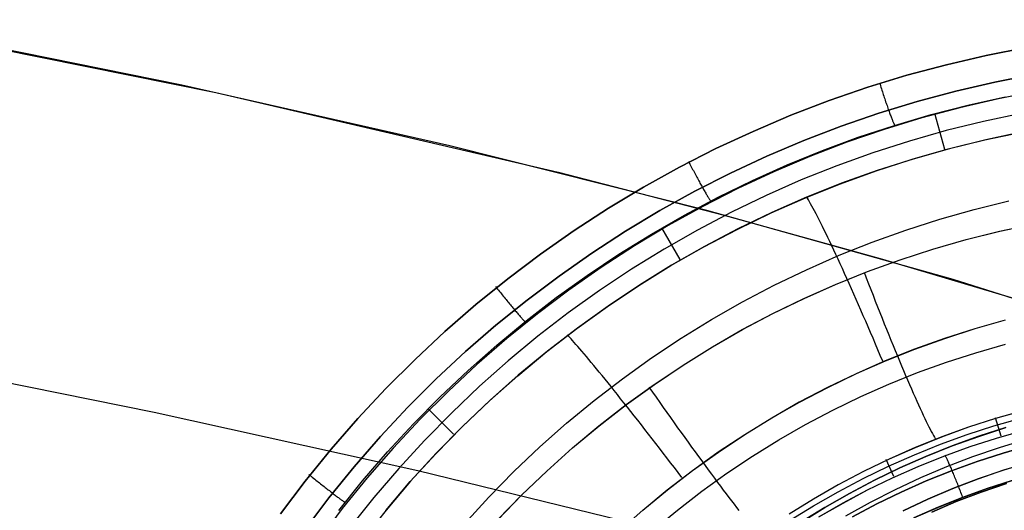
# Model space of a CAD drawing. Header units: millimetres. Extents: x -273 to 273, y -240 to 302.
# Tile 233 of 256: x 122 to 144, y 168 to 179. Entities that reach past the tile are written whole.
import ezdxf

# ---------------------------------------------------------------- set-up
doc = ezdxf.new("R2010")
doc.units = ezdxf.units.MM
doc.header["$MEASUREMENT"] = 0
doc.layers.add('IGES level 1', color=7, linetype='Continuous', true_color=0x3e413d)
doc.layers.add('IGES level 2', color=7, linetype='Continuous', true_color=0x008000)

msp = doc.modelspace()

# ---------------------------------------------------------------- linework, layer by layer
at = {"layer": 'IGES level 1'}
for p, q in [((143.227, 177.873, 409.861), (144.122, 178.047, 409.916)), ((144.122, 178.047, 409.916), (143.227, 177.873, 409.861)), ((141.457, 177.431, 409.757), (142.338, 177.667, 409.808)), ((142.338, 177.667, 409.808), (141.457, 177.431, 409.757)), ((142.338, 177.667, 409.808), (143.227, 177.873, 409.861)), ((143.227, 177.873, 409.861), (142.338, 177.667, 409.808)), ((143.416, 177.281, 409.677), (144.291, 177.452, 409.731)), ((144.291, 177.452, 409.731), (143.416, 177.281, 409.677)), ((140.585, 177.164, 409.706), (141.457, 177.431, 409.757)), ((141.457, 177.431, 409.757), (140.585, 177.164, 409.706)), ((140.849, 177.265, 409.724), (140.86, 177.231, 409.725)), ((140.86, 177.231, 409.725), (140.87, 177.198, 409.724)), ((142.548, 177.081, 409.624), (143.416, 177.281, 409.677)), ((143.416, 177.281, 409.677), (142.548, 177.081, 409.624)), ((139.723, 176.867, 409.657), (140.585, 177.164, 409.706)), ((140.585, 177.164, 409.706), (139.723, 176.867, 409.657)), ((140.87, 177.198, 409.724), (140.881, 177.165, 409.723)), ((140.881, 177.165, 409.723), (140.891, 177.132, 409.72)), ((140.891, 177.132, 409.72), (140.902, 177.099, 409.716)), ((140.902, 177.099, 409.716), (140.912, 177.066, 409.71)), ((140.912, 177.066, 409.71), (140.923, 177.033, 409.704)), ((140.923, 177.033, 409.704), (140.933, 177.001, 409.696)), ((140.933, 177.001, 409.696), (140.944, 176.969, 409.687)), ((141.687, 176.85, 409.572), (142.548, 177.081, 409.624)), ((142.548, 177.081, 409.624), (141.687, 176.85, 409.572)), ((144.357, 177.075, 409.178), (143.495, 176.908, 409.124)), ((138.871, 176.54, 409.61), (139.723, 176.867, 409.657)), ((139.723, 176.867, 409.657), (138.871, 176.54, 409.61)), ((140.834, 176.589, 409.522), (141.687, 176.85, 409.572)), ((141.687, 176.85, 409.572), (140.834, 176.589, 409.522)), ((140.944, 176.969, 409.687), (140.954, 176.937, 409.677)), ((140.954, 176.937, 409.677), (140.964, 176.906, 409.666)), ((140.964, 176.906, 409.666), (140.975, 176.875, 409.654)), ((140.975, 176.875, 409.654), (140.985, 176.844, 409.64)), ((140.985, 176.844, 409.64), (140.995, 176.814, 409.625)), ((140.995, 176.814, 409.625), (141.005, 176.785, 409.61)), ((141.005, 176.785, 409.61), (141.015, 176.756, 409.593)), ((143.495, 176.908, 409.124), (142.639, 176.71, 409.071)), ((142.816, 176.766, 409.083), (143.645, 176.949, 409.133)), ((139.991, 176.299, 409.473), (140.834, 176.589, 409.522)), ((140.834, 176.589, 409.522), (139.991, 176.299, 409.473)), ((141.015, 176.756, 409.593), (141.025, 176.728, 409.575)), ((141.025, 176.728, 409.575), (141.035, 176.7, 409.556)), ((141.035, 176.7, 409.556), (141.044, 176.673, 409.536)), ((141.044, 176.673, 409.536), (141.053, 176.647, 409.516)), ((141.053, 176.647, 409.516), (141.062, 176.622, 409.495)), ((141.062, 176.622, 409.495), (141.071, 176.597, 409.472)), ((141.071, 176.597, 409.472), (141.08, 176.574, 409.449)), ((141.08, 176.574, 409.449), (141.088, 176.551, 409.425)), ((142.639, 176.71, 409.071), (141.79, 176.482, 409.019)), ((141.995, 176.555, 409.033), (142.816, 176.766, 409.083)), ((142.3, 175.778, 405.939), (142.083, 176.579, 409.038)), ((144.001, 176.582, 407.573), (143.165, 176.406, 407.525)), ((138.031, 176.183, 409.564), (138.871, 176.54, 409.61)), ((138.871, 176.54, 409.61), (138.031, 176.183, 409.564)), ((141.79, 176.482, 409.019), (140.95, 176.226, 408.969)), ((141.088, 176.551, 409.425), (141.097, 176.529, 409.4)), ((141.097, 176.529, 409.4), (141.105, 176.508, 409.375)), ((141.105, 176.508, 409.375), (141.112, 176.487, 409.348)), ((141.112, 176.487, 409.348), (141.12, 176.468, 409.321)), ((141.12, 176.468, 409.321), (141.127, 176.449, 409.294)), ((141.127, 176.449, 409.294), (141.134, 176.432, 409.265)), ((141.134, 176.432, 409.265), (141.141, 176.415, 409.236)), ((141.141, 176.415, 409.236), (141.148, 176.399, 409.206)), ((141.148, 176.399, 409.206), (141.154, 176.385, 409.176)), ((141.154, 176.385, 409.176), (141.16, 176.371, 409.146)), ((141.16, 176.371, 409.146), (141.166, 176.358, 409.114)), ((141.166, 176.358, 409.114), (141.171, 176.347, 409.083)), ((141.171, 176.347, 409.083), (141.176, 176.336, 409.051)), ((141.18, 176.316, 408.985), (141.995, 176.555, 409.033)), ((143.165, 176.406, 407.525), (142.335, 176.201, 407.479)), ((137.204, 175.798, 409.52), (138.031, 176.183, 409.564)), ((138.031, 176.183, 409.564), (137.204, 175.798, 409.52)), ((139.159, 175.98, 409.425), (139.991, 176.299, 409.473)), ((139.991, 176.299, 409.473), (139.159, 175.98, 409.425)), ((140.95, 176.226, 408.969), (140.12, 175.939, 408.92)), ((140.375, 176.05, 408.938), (141.18, 176.316, 408.985)), ((141.176, 176.336, 409.051), (141.181, 176.326, 409.018)), ((141.181, 176.326, 409.018), (141.186, 176.318, 408.985)), ((142.335, 176.201, 407.479), (141.513, 175.968, 407.433)), ((143.196, 175.992, 405.982), (144.019, 176.166, 406.023)), ((144.043, 176.17, 406.025), (143.22, 175.997, 405.983)), ((138.338, 175.631, 409.38), (139.159, 175.98, 409.425)), ((139.159, 175.98, 409.425), (138.338, 175.631, 409.38)), ((140.12, 175.939, 408.92), (139.299, 175.625, 408.873)), ((139.578, 175.757, 408.893), (140.375, 176.05, 408.938)), ((141.513, 175.968, 407.433), (140.7, 175.706, 407.389)), ((142.38, 175.791, 405.941), (143.196, 175.992, 405.982)), ((143.22, 175.997, 405.983), (142.404, 175.796, 405.942)), ((136.391, 175.383, 409.477), (137.204, 175.798, 409.52)), ((137.204, 175.798, 409.52), (136.391, 175.383, 409.477)), ((138.792, 175.437, 408.849), (139.578, 175.757, 408.893)), ((140.7, 175.706, 407.389), (139.896, 175.417, 407.346)), ((141.572, 175.561, 405.901), (142.38, 175.791, 405.941)), ((142.404, 175.796, 405.942), (141.594, 175.567, 405.902)), ((136.593, 175.515, 409.497), (136.608, 175.486, 409.498)), ((136.608, 175.486, 409.498), (136.623, 175.456, 409.498)), ((137.529, 175.255, 409.335), (138.338, 175.631, 409.38)), ((138.338, 175.631, 409.38), (137.529, 175.255, 409.335)), ((139.299, 175.625, 408.873), (138.491, 175.281, 408.827)), ((140.772, 175.304, 405.862), (141.572, 175.561, 405.901)), ((141.594, 175.567, 405.902), (140.794, 175.31, 405.864)), ((135.593, 174.941, 409.436), (136.391, 175.383, 409.477)), ((136.391, 175.383, 409.477), (135.593, 174.941, 409.436)), ((136.623, 175.456, 409.498), (136.639, 175.426, 409.497)), ((136.639, 175.426, 409.497), (136.654, 175.396, 409.494)), ((136.654, 175.396, 409.494), (136.67, 175.367, 409.491)), ((136.67, 175.367, 409.491), (136.685, 175.337, 409.486)), ((136.685, 175.337, 409.486), (136.701, 175.308, 409.481)), ((136.701, 175.308, 409.481), (136.716, 175.279, 409.474)), ((136.716, 175.279, 409.474), (136.731, 175.25, 409.466)), ((136.731, 175.25, 409.466), (136.747, 175.222, 409.457)), ((136.734, 174.85, 409.293), (137.529, 175.255, 409.335)), ((137.529, 175.255, 409.335), (136.734, 174.85, 409.293)), ((138.491, 175.281, 408.827), (137.694, 174.91, 408.782)), ((138.017, 175.09, 408.807), (138.792, 175.437, 408.849)), ((139.896, 175.417, 407.346), (139.102, 175.1, 407.304)), ((139.981, 175.018, 405.825), (140.772, 175.304, 405.862)), ((140.794, 175.31, 405.864), (140.002, 175.026, 405.826)), ((136.747, 175.222, 409.457), (136.762, 175.194, 409.447)), ((136.762, 175.194, 409.447), (136.777, 175.166, 409.435)), ((136.777, 175.166, 409.435), (136.792, 175.138, 409.423)), ((136.792, 175.138, 409.423), (136.806, 175.111, 409.41)), ((136.806, 175.111, 409.41), (136.821, 175.084, 409.396)), ((136.821, 175.084, 409.396), (136.835, 175.058, 409.38)), ((136.835, 175.058, 409.38), (136.849, 175.033, 409.364)), ((136.849, 175.033, 409.364), (136.863, 175.007, 409.347)), ((137.254, 174.717, 408.767), (138.017, 175.09, 408.807)), ((139.102, 175.1, 407.304), (138.32, 174.755, 407.264)), ((140.002, 175.026, 405.826), (139.221, 174.714, 405.789)), ((134.81, 174.471, 409.397), (135.593, 174.941, 409.436)), ((135.593, 174.941, 409.436), (134.81, 174.471, 409.397)), ((135.954, 174.418, 409.252), (136.734, 174.85, 409.293)), ((136.734, 174.85, 409.293), (135.954, 174.418, 409.252)), ((136.863, 175.007, 409.347), (136.877, 174.983, 409.329)), ((136.877, 174.983, 409.329), (136.89, 174.959, 409.309)), ((136.89, 174.959, 409.309), (136.904, 174.935, 409.289)), ((136.904, 174.935, 409.289), (136.917, 174.912, 409.268)), ((137.694, 174.91, 408.782), (136.911, 174.511, 408.74)), ((136.917, 174.912, 409.268), (136.93, 174.889, 409.245)), ((136.93, 174.889, 409.245), (136.942, 174.867, 409.222)), ((136.942, 174.867, 409.222), (136.954, 174.846, 409.198)), ((136.954, 174.846, 409.198), (136.966, 174.826, 409.173)), ((136.966, 174.826, 409.173), (136.977, 174.806, 409.148)), ((136.977, 174.806, 409.148), (136.988, 174.787, 409.121)), ((139.201, 174.706, 405.788), (139.981, 175.018, 405.825)), ((136.503, 174.319, 408.728), (137.254, 174.717, 408.767)), ((136.988, 174.787, 409.121), (136.999, 174.769, 409.094)), ((136.999, 174.769, 409.094), (137.009, 174.752, 409.067)), ((137.009, 174.752, 409.067), (137.019, 174.736, 409.038)), ((137.019, 174.736, 409.038), (137.029, 174.721, 409.009)), ((137.029, 174.721, 409.009), (137.037, 174.706, 408.979)), ((137.037, 174.706, 408.979), (137.046, 174.693, 408.949)), ((137.046, 174.693, 408.949), (137.054, 174.68, 408.918)), ((137.054, 174.68, 408.918), (137.062, 174.669, 408.887)), ((137.062, 174.669, 408.887), (137.069, 174.658, 408.856)), ((137.069, 174.658, 408.856), (137.075, 174.648, 408.823)), ((137.075, 174.648, 408.823), (137.081, 174.639, 408.791)), ((137.081, 174.639, 408.791), (137.087, 174.632, 408.758)), ((138.32, 174.755, 407.264), (137.55, 174.384, 407.225)), ((138.432, 174.367, 405.753), (139.201, 174.706, 405.788)), ((139.221, 174.714, 405.789), (138.451, 174.375, 405.754)), ((139.241, 174.694, 405.662), (139.22, 174.727, 405.795)), ((139.264, 174.657, 405.53), (139.241, 174.694, 405.662)), ((139.288, 174.616, 405.4), (139.264, 174.657, 405.53)), ((139.314, 174.571, 405.272), (139.288, 174.616, 405.4)), ((142.953, 174.445, 403.801), (143.725, 174.635, 403.846)), ((134.045, 173.974, 409.36), (134.81, 174.471, 409.397)), ((134.81, 174.471, 409.397), (134.045, 173.974, 409.36)), ((135.189, 173.959, 409.212), (135.954, 174.418, 409.252)), ((135.954, 174.418, 409.252), (135.189, 173.959, 409.212)), ((136.911, 174.511, 408.74), (136.142, 174.085, 408.699)), ((137.55, 174.384, 407.225), (136.793, 173.986, 407.187)), ((137.675, 174.001, 405.719), (138.432, 174.367, 405.753)), ((138.451, 174.375, 405.754), (137.693, 174.01, 405.72)), ((139.341, 174.521, 405.145), (139.314, 174.571, 405.272)), ((139.371, 174.468, 405.021), (139.341, 174.521, 405.145)), ((139.401, 174.41, 404.898), (139.371, 174.468, 405.021)), ((139.434, 174.349, 404.778), (139.401, 174.41, 404.898)), ((142.189, 174.229, 403.756), (142.953, 174.445, 403.801)), ((135.767, 173.896, 408.691), (136.503, 174.319, 408.728)), ((139.467, 174.284, 404.661), (139.434, 174.349, 404.778)), ((139.503, 174.215, 404.546), (139.467, 174.284, 404.661)), ((139.539, 174.142, 404.434), (139.503, 174.215, 404.546)), ((141.432, 173.986, 403.712), (142.189, 174.229, 403.756)), ((133.297, 173.45, 409.324), (134.045, 173.974, 409.36)), ((134.045, 173.974, 409.36), (133.297, 173.45, 409.324)), ((134.441, 173.473, 409.175), (135.189, 173.959, 409.212)), ((135.189, 173.959, 409.212), (134.441, 173.473, 409.175)), ((136.142, 174.085, 408.699), (135.389, 173.633, 408.659)), ((136.41, 173.333, 405.673), (136.002, 174.035, 408.702)), ((136.793, 173.986, 407.187), (136.05, 173.563, 407.151)), ((136.931, 173.61, 405.686), (137.675, 174.001, 405.719)), ((137.693, 174.01, 405.72), (136.948, 173.619, 405.687)), ((139.577, 174.066, 404.324), (139.539, 174.142, 404.434)), ((139.616, 173.986, 404.218), (139.577, 174.066, 404.324)), ((139.657, 173.903, 404.115), (139.616, 173.986, 404.218)), ((140.684, 173.718, 403.67), (141.432, 173.986, 403.712)), ((142.776, 173.774, 415.819), (143.523, 173.96, 415.864)), ((142.779, 173.774, 415.82), (143.525, 173.96, 415.864)), ((143.523, 173.96, 415.864), (144.275, 174.12, 415.909)), ((143.525, 173.96, 415.864), (144.277, 174.12, 415.91)), ((135.045, 173.448, 408.655), (135.767, 173.896, 408.691)), ((139.699, 173.816, 404.015), (139.657, 173.903, 404.115)), ((139.742, 173.727, 403.919), (139.699, 173.816, 404.015)), ((139.786, 173.634, 403.825), (139.742, 173.727, 403.919)), ((139.946, 173.423, 403.629), (140.684, 173.718, 403.67)), ((142.037, 173.563, 415.776), (142.776, 173.774, 415.819)), ((142.039, 173.563, 415.776), (142.779, 173.774, 415.82)), ((135.389, 173.633, 408.659), (134.651, 173.154, 408.622)), ((136.05, 173.563, 407.151), (135.323, 173.114, 407.117)), ((136.201, 173.193, 405.654), (136.931, 173.61, 405.686)), ((136.948, 173.619, 405.687), (136.217, 173.202, 405.655)), ((139.831, 173.538, 403.736), (139.786, 173.634, 403.825)), ((139.877, 173.439, 403.65), (139.831, 173.538, 403.736)), ((141.305, 173.326, 415.734), (142.037, 173.563, 415.776)), ((141.307, 173.326, 415.734), (142.039, 173.563, 415.776)), ((132.568, 172.901, 409.29), (133.297, 173.45, 409.324)), ((133.297, 173.45, 409.324), (132.568, 172.901, 409.29)), ((133.71, 172.962, 409.139), (134.441, 173.473, 409.175)), ((134.441, 173.473, 409.175), (133.71, 172.962, 409.139)), ((134.339, 172.977, 408.621), (135.045, 173.448, 408.655)), ((139.218, 173.103, 403.589), (139.946, 173.423, 403.629)), ((139.924, 173.338, 403.568), (139.877, 173.439, 403.65)), ((139.972, 173.234, 403.49), (139.924, 173.338, 403.568)), ((140.582, 173.063, 415.693), (141.305, 173.326, 415.734)), ((140.584, 173.063, 415.693), (141.307, 173.326, 415.734)), ((134.651, 173.154, 408.622), (133.931, 172.65, 408.586)), ((135.323, 173.114, 407.117), (134.611, 172.64, 407.084)), ((135.486, 172.751, 405.624), (136.201, 173.193, 405.654)), ((136.217, 173.202, 405.655), (135.501, 172.76, 405.625)), ((138.502, 172.759, 403.551), (139.218, 173.103, 403.589)), ((139.868, 172.776, 415.653), (140.582, 173.063, 415.693)), ((139.871, 172.776, 415.653), (140.584, 173.063, 415.693)), ((140.021, 173.127, 403.416), (139.972, 173.234, 403.49)), ((140.07, 173.018, 403.347), (140.021, 173.127, 403.416)), ((131.858, 172.327, 409.259), (132.568, 172.901, 409.29)), ((132.568, 172.901, 409.29), (131.858, 172.327, 409.259)), ((132.997, 172.425, 409.105), (133.71, 172.962, 409.139)), ((133.71, 172.962, 409.139), (132.997, 172.425, 409.105)), ((133.648, 172.481, 408.589), (134.339, 172.977, 408.621)), ((140.12, 172.907, 403.281), (140.07, 173.018, 403.347)), ((140.171, 172.794, 403.219), (140.12, 172.907, 403.281)), ((140.504, 173.049, 415.692), (140.554, 172.919, 415.695)), ((140.554, 172.919, 415.695), (140.604, 172.79, 415.694)), ((132.297, 172.725, 409.297), (132.318, 172.698, 409.299)), ((132.318, 172.698, 409.299), (132.339, 172.672, 409.299)), ((132.339, 172.672, 409.299), (132.36, 172.645, 409.298)), ((132.36, 172.645, 409.298), (132.382, 172.619, 409.295)), ((132.382, 172.619, 409.295), (132.403, 172.593, 409.292)), ((133.931, 172.65, 408.586), (133.228, 172.121, 408.553)), ((134.611, 172.64, 407.084), (133.916, 172.142, 407.053)), ((134.786, 172.284, 405.595), (135.486, 172.751, 405.624)), ((135.501, 172.76, 405.625), (134.801, 172.294, 405.596)), ((137.798, 172.389, 403.514), (138.502, 172.759, 403.551)), ((139.164, 172.464, 415.614), (139.868, 172.776, 415.653)), ((139.167, 172.464, 415.614), (139.871, 172.776, 415.653)), ((140.223, 172.678, 403.162), (140.171, 172.794, 403.219)), ((140.275, 172.561, 403.11), (140.223, 172.678, 403.162)), ((140.604, 172.79, 415.694), (140.654, 172.661, 415.687)), ((140.654, 172.661, 415.687), (140.704, 172.533, 415.676)), ((132.303, 171.864, 409.074), (132.997, 172.425, 409.105)), ((132.997, 172.425, 409.105), (132.303, 171.864, 409.074)), ((132.403, 172.593, 409.292), (132.424, 172.567, 409.287)), ((132.424, 172.567, 409.287), (132.445, 172.541, 409.282)), ((132.445, 172.541, 409.282), (132.466, 172.515, 409.275)), ((132.466, 172.515, 409.275), (132.487, 172.489, 409.267)), ((132.487, 172.489, 409.267), (132.507, 172.464, 409.258)), ((132.507, 172.464, 409.258), (132.528, 172.439, 409.248)), ((132.528, 172.439, 409.248), (132.548, 172.414, 409.237)), ((132.548, 172.414, 409.237), (132.568, 172.39, 409.225)), ((132.975, 171.963, 408.559), (133.648, 172.481, 408.589)), ((138.472, 172.128, 415.577), (139.164, 172.464, 415.614)), ((138.475, 172.128, 415.577), (139.167, 172.464, 415.614)), ((140.328, 172.442, 403.061), (140.275, 172.561, 403.11)), ((140.38, 172.322, 403.018), (140.328, 172.442, 403.061)), ((140.704, 172.533, 415.676), (140.754, 172.405, 415.66)), ((140.754, 172.405, 415.66), (140.804, 172.277, 415.64)), ((131.169, 171.728, 409.229), (131.858, 172.327, 409.259)), ((131.858, 172.327, 409.259), (131.169, 171.728, 409.229)), ((132.568, 172.39, 409.225), (132.588, 172.366, 409.211)), ((132.588, 172.366, 409.211), (132.607, 172.342, 409.197)), ((132.607, 172.342, 409.197), (132.626, 172.319, 409.181)), ((132.626, 172.319, 409.181), (132.645, 172.296, 409.165)), ((132.645, 172.296, 409.165), (132.664, 172.274, 409.148)), ((132.664, 172.274, 409.148), (132.682, 172.252, 409.129)), ((132.682, 172.252, 409.129), (132.7, 172.23, 409.11)), ((132.7, 172.23, 409.11), (132.718, 172.209, 409.089)), ((132.718, 172.209, 409.089), (132.735, 172.189, 409.068)), ((132.735, 172.189, 409.068), (132.752, 172.169, 409.046)), ((134.103, 171.794, 405.568), (134.786, 172.284, 405.595)), ((134.801, 172.294, 405.596), (134.117, 171.803, 405.569)), ((137.107, 171.996, 403.479), (137.798, 172.389, 403.514)), ((140.434, 172.2, 402.979), (140.38, 172.322, 403.018)), ((140.487, 172.077, 402.944), (140.434, 172.2, 402.979)), ((140.804, 172.277, 415.64), (140.854, 172.151, 415.615)), ((132.32, 171.422, 408.531), (132.975, 171.963, 408.559)), ((133.228, 172.121, 408.553), (132.544, 171.569, 408.521)), ((132.752, 172.169, 409.046), (132.768, 172.15, 409.022)), ((132.768, 172.15, 409.022), (132.784, 172.132, 408.998)), ((132.784, 172.132, 408.998), (132.799, 172.114, 408.974)), ((132.799, 172.114, 408.974), (132.814, 172.097, 408.948)), ((132.814, 172.097, 408.948), (132.828, 172.08, 408.922)), ((132.828, 172.08, 408.922), (132.842, 172.064, 408.895)), ((132.842, 172.064, 408.895), (132.855, 172.049, 408.867)), ((132.855, 172.049, 408.867), (132.867, 172.035, 408.838)), ((132.867, 172.035, 408.838), (132.879, 172.022, 408.809)), ((132.879, 172.022, 408.809), (132.891, 172.009, 408.78)), ((132.891, 172.009, 408.78), (132.901, 171.997, 408.749)), ((132.901, 171.997, 408.749), (132.912, 171.986, 408.719)), ((132.912, 171.986, 408.719), (132.921, 171.976, 408.687)), ((132.921, 171.976, 408.687), (132.93, 171.967, 408.656)), ((132.93, 171.967, 408.656), (132.938, 171.959, 408.623)), ((132.938, 171.959, 408.623), (132.945, 171.951, 408.591)), ((133.916, 172.142, 407.053), (133.238, 171.62, 407.023)), ((136.431, 171.579, 403.445), (137.107, 171.996, 403.479)), ((137.792, 171.768, 415.541), (138.472, 172.128, 415.577)), ((137.795, 171.768, 415.541), (138.475, 172.128, 415.577)), ((140.541, 171.953, 402.914), (140.487, 172.077, 402.944)), ((140.595, 171.828, 402.889), (140.541, 171.953, 402.914)), ((140.854, 172.151, 415.615), (140.904, 172.025, 415.585)), ((140.904, 172.025, 415.585), (140.953, 171.9, 415.55)), ((143.648, 171.98, 402.991), (142.968, 171.787, 402.951)), ((142.976, 171.79, 402.951), (143.657, 171.983, 402.991)), ((131.628, 171.279, 409.044), (132.303, 171.864, 409.074)), ((132.303, 171.864, 409.074), (131.628, 171.279, 409.044)), ((132.945, 171.951, 408.591), (132.952, 171.944, 408.558)), ((133.437, 171.28, 405.542), (134.103, 171.794, 405.568)), ((134.117, 171.803, 405.569), (133.45, 171.29, 405.542)), ((137.125, 171.385, 415.507), (137.792, 171.768, 415.541)), ((137.127, 171.385, 415.507), (137.795, 171.768, 415.541)), ((140.649, 171.702, 402.869), (140.595, 171.828, 402.889)), ((140.953, 171.9, 415.55), (141.003, 171.777, 415.511)), ((141.003, 171.777, 415.511), (141.052, 171.656, 415.467)), ((142.968, 171.787, 402.951), (142.295, 171.571, 402.912)), ((142.303, 171.574, 402.912), (142.976, 171.79, 402.951)), ((130.501, 171.106, 409.201), (131.169, 171.728, 409.229)), ((131.169, 171.728, 409.229), (130.501, 171.106, 409.201)), ((132.544, 171.569, 408.521), (131.88, 170.992, 408.491)), ((133.238, 171.62, 407.023), (132.579, 171.075, 406.995)), ((133.915, 171.627, 405.442), (133.889, 171.654, 405.573)), ((133.944, 171.597, 405.313), (133.915, 171.627, 405.442)), ((133.976, 171.563, 405.185), (133.944, 171.597, 405.313)), ((134.01, 171.525, 405.058), (133.976, 171.563, 405.185)), ((134.047, 171.484, 404.934), (134.01, 171.525, 405.058)), ((135.768, 171.138, 403.413), (136.431, 171.579, 403.445)), ((140.703, 171.575, 402.853), (140.649, 171.702, 402.869)), ((140.757, 171.448, 402.842), (140.703, 171.575, 402.853)), ((141.052, 171.656, 415.467), (141.101, 171.535, 415.419)), ((141.101, 171.535, 415.419), (141.149, 171.417, 415.366)), ((142.295, 171.571, 402.912), (141.63, 171.332, 402.874)), ((141.637, 171.335, 402.875), (142.303, 171.574, 402.912)), ((131.683, 170.859, 408.504), (132.32, 171.422, 408.531)), ((134.087, 171.44, 404.811), (134.047, 171.484, 404.934)), ((134.128, 171.392, 404.691), (134.087, 171.44, 404.811)), ((134.173, 171.341, 404.573), (134.128, 171.392, 404.691)), ((134.219, 171.287, 404.457), (134.173, 171.341, 404.573)), ((136.471, 170.978, 415.474), (137.125, 171.385, 415.507)), ((136.474, 170.978, 415.474), (137.127, 171.385, 415.507)), ((140.811, 171.32, 402.836), (140.757, 171.448, 402.842)), ((140.865, 171.193, 402.835), (140.811, 171.32, 402.836)), ((141.63, 171.332, 402.874), (140.973, 171.07, 402.838)), ((140.98, 171.074, 402.838), (141.637, 171.335, 402.875)), ((141.149, 171.417, 415.366), (141.197, 171.3, 415.309)), ((141.197, 171.3, 415.309), (141.245, 171.186, 415.247)), ((142.996, 171.254, 415.042), (143.656, 171.443, 415.085)), ((129.854, 170.46, 409.175), (130.501, 171.106, 409.201)), ((130.501, 171.106, 409.201), (129.854, 170.46, 409.175)), ((130.975, 170.671, 409.016), (131.628, 171.279, 409.044)), ((131.628, 171.279, 409.044), (130.975, 170.671, 409.016)), ((132.579, 171.075, 406.995), (131.939, 170.508, 406.969)), ((132.79, 170.743, 405.517), (133.437, 171.28, 405.542)), ((133.45, 171.29, 405.542), (132.802, 170.753, 405.518)), ((134.268, 171.23, 404.343), (134.219, 171.287, 404.457)), ((134.319, 171.169, 404.232), (134.268, 171.23, 404.343)), ((134.372, 171.106, 404.124), (134.319, 171.169, 404.232)), ((134.427, 171.039, 404.019), (134.372, 171.106, 404.124)), ((135.122, 170.675, 403.382), (135.768, 171.138, 403.413)), ((140.919, 171.065, 402.838), (140.865, 171.193, 402.835)), ((141.245, 171.186, 415.247), (141.292, 171.073, 415.182)), ((142.342, 171.043, 414.999), (142.996, 171.254, 415.042)), ((131.065, 170.274, 408.479), (131.683, 170.859, 408.504)), ((131.88, 170.992, 408.491), (131.237, 170.393, 408.463)), ((134.485, 170.97, 403.917), (134.427, 171.039, 404.019)), ((134.544, 170.898, 403.818), (134.485, 170.97, 403.917)), ((134.606, 170.823, 403.722), (134.544, 170.898, 403.818)), ((135.832, 170.55, 415.442), (136.471, 170.978, 415.474)), ((135.835, 170.549, 415.443), (136.474, 170.978, 415.474)), ((140.973, 171.07, 402.838), (140.325, 170.786, 402.802)), ((140.332, 170.789, 402.803), (140.98, 171.074, 402.838)), ((141.292, 171.073, 415.182), (141.338, 170.963, 415.112)), ((141.338, 170.963, 415.112), (141.383, 170.855, 415.038)), ((141.695, 170.81, 414.958), (142.342, 171.043, 414.999)), ((130.343, 170.041, 408.99), (130.975, 170.671, 409.016)), ((130.975, 170.671, 409.016), (130.343, 170.041, 408.99)), ((132.161, 170.185, 405.494), (132.79, 170.743, 405.517)), ((132.802, 170.753, 405.518), (132.172, 170.195, 405.495)), ((134.492, 170.19, 403.353), (135.122, 170.675, 403.382)), ((134.669, 170.746, 403.63), (134.606, 170.823, 403.722)), ((134.734, 170.666, 403.541), (134.669, 170.746, 403.63)), ((134.8, 170.583, 403.455), (134.734, 170.666, 403.541)), ((140.325, 170.786, 402.802), (139.688, 170.479, 402.768)), ((139.694, 170.482, 402.768), (140.332, 170.789, 402.803)), ((141.057, 170.554, 414.918), (141.695, 170.81, 414.958)), ((141.383, 170.855, 415.038), (141.428, 170.75, 414.96)), ((141.428, 170.75, 414.96), (141.472, 170.647, 414.878)), ((141.472, 170.647, 414.878), (141.515, 170.547, 414.792)), ((129.231, 169.793, 409.152), (129.854, 170.46, 409.175)), ((129.854, 170.46, 409.175), (129.231, 169.793, 409.152)), ((131.939, 170.508, 406.969), (131.319, 169.919, 406.944)), ((134.869, 170.499, 403.374), (134.8, 170.583, 403.455)), ((134.938, 170.412, 403.295), (134.869, 170.499, 403.374)), ((135.208, 170.099, 415.413), (135.832, 170.55, 415.442)), ((135.21, 170.099, 415.413), (135.835, 170.549, 415.443)), ((135.711, 170.489, 415.448), (135.791, 170.375, 415.453)), ((139.688, 170.479, 402.768), (139.062, 170.15, 402.735)), ((139.068, 170.154, 402.735), (139.694, 170.482, 402.768)), ((140.429, 170.276, 414.88), (141.057, 170.554, 414.918)), ((141.515, 170.547, 414.792), (141.557, 170.45, 414.703)), ((141.557, 170.45, 414.703), (141.598, 170.356, 414.61)), ((130.467, 169.669, 408.456), (131.065, 170.274, 408.479)), ((131.237, 170.393, 408.463), (130.614, 169.772, 408.437)), ((135.01, 170.323, 403.221), (134.938, 170.412, 403.295)), ((135.082, 170.231, 403.151), (135.01, 170.323, 403.221)), ((135.156, 170.138, 403.085), (135.082, 170.231, 403.151)), ((135.791, 170.375, 415.453), (135.871, 170.261, 415.453)), ((135.871, 170.261, 415.453), (135.952, 170.147, 415.448)), ((139.81, 169.977, 414.842), (140.429, 170.276, 414.88)), ((141.598, 170.356, 414.61), (141.639, 170.266, 414.514)), ((141.639, 170.266, 414.514), (141.678, 170.178, 414.414)), ((129.734, 169.389, 408.966), (130.343, 170.041, 408.99)), ((130.343, 170.041, 408.99), (129.734, 169.389, 408.966)), ((131.361, 169.441, 405.484), (130.793, 170.005, 408.468)), ((131.552, 169.605, 405.473), (132.161, 170.185, 405.494)), ((132.172, 170.195, 405.495), (131.562, 169.614, 405.473)), ((133.878, 169.684, 403.325), (134.492, 170.19, 403.353)), ((134.599, 169.627, 415.384), (135.208, 170.099, 415.413)), ((134.602, 169.627, 415.384), (135.21, 170.099, 415.413)), ((135.232, 170.043, 403.022), (135.156, 170.138, 403.085)), ((135.308, 169.947, 402.964), (135.232, 170.043, 403.022)), ((135.952, 170.147, 415.448), (136.032, 170.033, 415.438)), ((136.032, 170.033, 415.438), (136.112, 169.92, 415.423)), ((139.062, 170.15, 402.735), (138.447, 169.8, 402.703)), ((138.453, 169.804, 402.704), (139.068, 170.154, 402.735)), ((141.678, 170.178, 414.414), (141.716, 170.094, 414.311)), ((141.716, 170.094, 414.311), (141.753, 170.013, 414.204)), ((141.753, 170.013, 414.204), (141.788, 169.936, 414.095)), ((128.631, 169.104, 409.13), (129.231, 169.793, 409.152)), ((129.231, 169.793, 409.152), (128.631, 169.104, 409.13)), ((130.614, 169.772, 408.437), (130.013, 169.129, 408.414)), ((131.319, 169.919, 406.944), (130.72, 169.308, 406.922)), ((135.385, 169.849, 402.911), (135.308, 169.947, 402.964)), ((135.463, 169.749, 402.861), (135.385, 169.849, 402.911)), ((136.112, 169.92, 415.423), (136.192, 169.808, 415.404)), ((136.192, 169.808, 415.404), (136.272, 169.696, 415.38)), ((138.447, 169.8, 402.703), (137.845, 169.429, 402.673)), ((137.85, 169.433, 402.673), (138.453, 169.804, 402.704)), ((139.202, 169.656, 414.806), (139.81, 169.977, 414.842)), ((141.788, 169.936, 414.095), (141.823, 169.862, 413.983)), ((141.823, 169.862, 413.983), (141.856, 169.792, 413.868)), ((141.856, 169.792, 413.868), (141.888, 169.726, 413.751)), ((143.432, 169.789, 412.827), (142.828, 169.594, 412.785)), ((143.435, 169.789, 412.827), (142.831, 169.594, 412.785)), ((143.397, 169.625, 412.25), (144.002, 169.797, 412.285)), ((144.043, 169.963, 412.871), (143.432, 169.789, 412.827)), ((143.556, 169.393, 411.225), (143.433, 169.805, 412.827)), ((144.046, 169.963, 412.871), (143.435, 169.789, 412.827)), ((129.89, 169.045, 408.435), (130.467, 169.669, 408.456)), ((130.963, 169.004, 405.453), (131.552, 169.605, 405.473)), ((131.562, 169.614, 405.473), (130.973, 169.014, 405.453)), ((133.283, 169.156, 403.299), (133.878, 169.684, 403.325)), ((134.008, 169.134, 415.358), (134.599, 169.627, 415.384)), ((134.011, 169.134, 415.358), (134.602, 169.627, 415.384)), ((135.543, 169.648, 402.816), (135.463, 169.749, 402.861)), ((135.622, 169.545, 402.775), (135.543, 169.648, 402.816)), ((135.703, 169.442, 402.739), (135.622, 169.545, 402.775)), ((136.272, 169.696, 415.38), (136.351, 169.585, 415.35)), ((136.351, 169.585, 415.35), (136.43, 169.475, 415.317)), ((138.605, 169.315, 414.772), (139.202, 169.656, 414.806)), ((141.888, 169.726, 413.751), (141.918, 169.664, 413.631)), ((141.918, 169.664, 413.631), (141.947, 169.606, 413.509)), ((141.947, 169.606, 413.509), (141.975, 169.552, 413.385)), ((141.975, 169.552, 413.385), (142.001, 169.502, 413.258)), ((142.828, 169.594, 412.785), (142.231, 169.377, 412.744)), ((142.831, 169.594, 412.785), (142.234, 169.378, 412.744)), ((142.799, 169.431, 412.217), (143.397, 169.625, 412.25)), ((143.659, 169.59, 403.039), (143.059, 169.396, 403.004)), ((143.06, 169.392, 403.004), (143.66, 169.586, 403.039)), ((129.147, 168.716, 408.945), (129.734, 169.389, 408.966)), ((129.734, 169.389, 408.966), (129.147, 168.716, 408.945)), ((135.784, 169.337, 402.707), (135.703, 169.442, 402.739)), ((135.866, 169.232, 402.679), (135.784, 169.337, 402.707)), ((136.43, 169.475, 415.317), (136.508, 169.366, 415.278)), ((136.508, 169.366, 415.278), (136.586, 169.259, 415.235)), ((137.845, 169.429, 402.673), (137.256, 169.037, 402.644)), ((137.261, 169.041, 402.644), (137.85, 169.433, 402.673)), ((142.231, 169.377, 412.744), (141.641, 169.14, 412.704)), ((142.234, 169.378, 412.744), (141.644, 169.141, 412.704)), ((142.001, 169.502, 413.258), (142.026, 169.456, 413.13)), ((142.026, 169.456, 413.13), (142.049, 169.414, 413)), ((142.049, 169.414, 413), (142.071, 169.376, 412.868)), ((142.071, 169.376, 412.868), (142.091, 169.343, 412.736)), ((142.207, 169.217, 412.184), (142.799, 169.431, 412.217)), ((143.059, 169.396, 403.004), (142.465, 169.182, 402.971)), ((142.466, 169.178, 402.971), (143.06, 169.392, 403.004)), ((142.865, 169.163, 411.186), (143.454, 169.354, 411.218)), ((142.865, 169.163, 411.185), (143.455, 169.354, 411.218)), ((143.454, 169.354, 411.218), (144.05, 169.524, 411.251)), ((143.455, 169.354, 411.218), (144.05, 169.524, 411.251)), ((144.112, 169.321, 404.521), (143.514, 169.138, 404.497)), ((128.056, 168.395, 409.111), (128.631, 169.104, 409.13)), ((128.631, 169.104, 409.13), (128.056, 168.395, 409.111)), ((130.013, 169.129, 408.414), (129.436, 168.466, 408.392)), ((130.72, 169.308, 406.922), (130.142, 168.678, 406.901)), ((132.706, 168.609, 403.275), (133.283, 169.156, 403.299)), ((133.434, 168.62, 415.333), (134.008, 169.134, 415.358)), ((133.437, 168.62, 415.333), (134.011, 169.134, 415.358)), ((135.948, 169.126, 402.656), (135.866, 169.232, 402.679)), ((136.03, 169.019, 402.638), (135.948, 169.126, 402.656)), ((136.586, 169.259, 415.235), (136.663, 169.152, 415.187)), ((136.663, 169.152, 415.187), (136.739, 169.048, 415.135)), ((138.02, 168.953, 414.739), (138.605, 169.315, 414.772)), ((141.641, 169.14, 412.704), (141.06, 168.883, 412.665)), ((141.644, 169.141, 412.704), (141.063, 168.884, 412.665)), ((141.624, 168.983, 412.153), (142.207, 169.217, 412.184)), ((142.465, 169.182, 402.971), (141.88, 168.947, 402.938)), ((141.881, 168.943, 402.938), (142.466, 169.178, 402.971)), ((142.282, 168.952, 411.154), (142.865, 169.163, 411.186)), ((142.282, 168.952, 411.154), (142.865, 169.163, 411.185)), ((143.514, 169.138, 404.497), (142.923, 168.935, 404.475)), ((143.605, 169.021, 410.682), (144.189, 169.188, 410.716)), ((144.189, 169.188, 410.716), (143.605, 169.021, 410.682)), ((129.335, 168.4, 408.415), (129.89, 169.045, 408.435)), ((130.396, 168.383, 405.434), (130.963, 169.004, 405.453)), ((130.973, 169.014, 405.453), (130.404, 168.393, 405.435)), ((136.113, 168.911, 402.624), (136.03, 169.019, 402.638)), ((136.195, 168.803, 402.615), (136.113, 168.911, 402.624)), ((137.256, 169.037, 402.644), (136.68, 168.625, 402.616)), ((136.685, 168.629, 402.617), (137.261, 169.041, 402.644)), ((136.739, 169.048, 415.135), (136.814, 168.945, 415.078)), ((136.814, 168.945, 415.078), (136.888, 168.844, 415.017)), ((137.448, 168.571, 414.707), (138.02, 168.953, 414.739)), ((141.06, 168.883, 412.665), (140.488, 168.606, 412.628)), ((141.063, 168.884, 412.665), (140.491, 168.607, 412.628)), ((141.048, 168.728, 412.122), (141.624, 168.983, 412.153)), ((141.88, 168.947, 402.938), (141.303, 168.692, 402.906)), ((141.304, 168.688, 402.906), (141.881, 168.943, 402.938)), ((141.707, 168.72, 411.124), (142.282, 168.952, 411.154)), ((141.707, 168.72, 411.123), (142.282, 168.952, 411.154)), ((142.31, 168.964, 411.126), (142.306, 168.972, 411.158)), ((142.316, 168.955, 411.094), (142.31, 168.964, 411.126)), ((142.321, 168.945, 411.063), (142.316, 168.955, 411.094)), ((142.327, 168.934, 411.032), (142.321, 168.945, 411.063)), ((142.333, 168.922, 411.002), (142.327, 168.934, 411.032)), ((142.34, 168.91, 410.972), (142.333, 168.922, 411.002)), ((142.923, 168.935, 404.475), (142.34, 168.711, 404.452)), ((142.347, 168.896, 410.943), (142.34, 168.91, 410.972)), ((142.354, 168.881, 410.914), (142.347, 168.896, 410.943)), ((143.026, 168.833, 410.648), (143.605, 169.021, 410.682)), ((143.605, 169.021, 410.682), (143.026, 168.833, 410.648)), ((128.584, 168.023, 408.925), (129.147, 168.716, 408.945)), ((129.147, 168.716, 408.945), (128.584, 168.023, 408.925)), ((130.142, 168.678, 406.901), (129.585, 168.028, 406.882)), ((136.278, 168.695, 402.611), (136.195, 168.803, 402.615)), ((136.36, 168.587, 402.611), (136.278, 168.695, 402.611)), ((136.888, 168.844, 415.017), (136.961, 168.744, 414.951)), ((136.961, 168.744, 414.951), (137.032, 168.647, 414.882)), ((140.482, 168.454, 412.092), (141.048, 168.728, 412.122)), ((141.303, 168.692, 402.906), (140.735, 168.417, 402.875)), ((140.736, 168.414, 402.876), (141.304, 168.688, 402.906)), ((141.17, 168.496, 411.099), (140.994, 168.876, 412.664)), ((141.14, 168.469, 411.094), (141.707, 168.72, 411.124)), ((141.14, 168.469, 411.094), (141.707, 168.72, 411.123)), ((142.34, 168.711, 404.452), (141.764, 168.467, 404.431)), ((142.361, 168.866, 410.885), (142.354, 168.881, 410.914)), ((142.369, 168.849, 410.857), (142.361, 168.866, 410.885)), ((142.377, 168.832, 410.83), (142.369, 168.849, 410.857)), ((142.385, 168.814, 410.804), (142.377, 168.832, 410.83)), ((142.394, 168.795, 410.778), (142.385, 168.814, 410.804)), ((142.403, 168.775, 410.753), (142.394, 168.795, 410.778)), ((142.412, 168.754, 410.728), (142.403, 168.775, 410.753)), ((142.422, 168.733, 410.705), (142.412, 168.754, 410.728)), ((142.431, 168.711, 410.682), (142.422, 168.733, 410.705)), ((142.441, 168.688, 410.66), (142.431, 168.711, 410.682)), ((142.451, 168.665, 410.639), (142.441, 168.688, 410.66)), ((142.462, 168.64, 410.618), (142.451, 168.665, 410.639)), ((142.454, 168.626, 410.616), (143.026, 168.833, 410.648)), ((143.026, 168.833, 410.648), (142.454, 168.626, 410.616)), ((143.62, 168.643, 406.359), (144.199, 168.819, 406.391)), ((144.199, 168.819, 406.391), (143.621, 168.642, 406.359)), ((128.133, 168.544, 409.142), (128.16, 168.523, 409.143)), ((128.16, 168.523, 409.143), (128.186, 168.502, 409.143)), ((128.186, 168.502, 409.143), (128.213, 168.481, 409.142)), ((128.213, 168.481, 409.142), (128.24, 168.46, 409.14)), ((128.24, 168.46, 409.14), (128.266, 168.439, 409.137)), ((129.436, 168.466, 408.392), (128.881, 167.783, 408.372)), ((132.149, 168.041, 403.253), (132.706, 168.609, 403.275)), ((132.878, 168.088, 415.309), (133.434, 168.62, 415.333)), ((132.881, 168.088, 415.309), (133.437, 168.62, 415.333)), ((136.68, 168.625, 402.616), (136.12, 168.194, 402.59)), ((136.124, 168.198, 402.59), (136.685, 168.629, 402.617)), ((136.443, 168.479, 402.616), (136.36, 168.587, 402.611)), ((136.89, 168.169, 414.677), (137.448, 168.571, 414.707)), ((137.032, 168.647, 414.882), (137.103, 168.552, 414.808)), ((137.103, 168.552, 414.808), (137.172, 168.459, 414.73)), ((137.172, 168.459, 414.73), (137.239, 168.368, 414.648)), ((140.488, 168.606, 412.628), (139.926, 168.309, 412.592)), ((139.926, 168.16, 412.064), (140.482, 168.454, 412.092)), ((140.491, 168.607, 412.628), (139.93, 168.31, 412.592)), ((140.583, 168.198, 411.066), (141.14, 168.469, 411.094)), ((140.583, 168.198, 411.065), (141.14, 168.469, 411.094)), ((141.764, 168.467, 404.431), (141.198, 168.203, 404.41)), ((141.89, 168.399, 410.584), (142.454, 168.626, 410.616)), ((142.454, 168.626, 410.616), (141.89, 168.399, 410.584)), ((142.472, 168.615, 410.598), (142.462, 168.64, 410.618)), ((142.484, 168.588, 410.579), (142.472, 168.615, 410.598)), ((142.495, 168.562, 410.561), (142.484, 168.588, 410.579)), ((142.484, 168.229, 406.298), (143.048, 168.446, 406.328)), ((143.049, 168.445, 406.328), (142.484, 168.229, 406.298)), ((142.506, 168.534, 410.544), (142.495, 168.562, 410.561)), ((142.518, 168.506, 410.527), (142.506, 168.534, 410.544)), ((142.529, 168.478, 410.512), (142.518, 168.506, 410.527)), ((142.541, 168.449, 410.498), (142.529, 168.478, 410.512)), ((142.553, 168.419, 410.485), (142.541, 168.449, 410.498)), ((143.048, 168.446, 406.328), (143.62, 168.643, 406.359)), ((143.621, 168.642, 406.359), (143.049, 168.445, 406.328)), ((127.505, 167.666, 409.093), (128.056, 168.395, 409.111)), ((128.056, 168.395, 409.111), (127.505, 167.666, 409.093)), ((128.266, 168.439, 409.137), (128.293, 168.418, 409.133)), ((128.293, 168.418, 409.133), (128.319, 168.397, 409.127)), ((128.319, 168.397, 409.127), (128.346, 168.376, 409.12)), ((128.346, 168.376, 409.12), (128.372, 168.356, 409.112)), ((128.372, 168.356, 409.112), (128.398, 168.335, 409.103)), ((128.398, 168.335, 409.103), (128.423, 168.315, 409.093)), ((128.423, 168.315, 409.093), (128.449, 168.295, 409.082)), ((128.449, 168.295, 409.082), (128.474, 168.276, 409.07)), ((128.474, 168.276, 409.07), (128.499, 168.256, 409.056)), ((128.499, 168.256, 409.056), (128.523, 168.238, 409.042)), ((128.523, 168.238, 409.042), (128.547, 168.219, 409.026)), ((128.801, 167.738, 408.398), (129.335, 168.4, 408.415)), ((129.85, 167.743, 405.418), (130.396, 168.383, 405.434)), ((130.404, 168.393, 405.435), (129.858, 167.752, 405.418)), ((137.239, 168.368, 414.648), (137.305, 168.28, 414.562)), ((137.305, 168.28, 414.562), (137.369, 168.195, 414.472)), ((139.926, 168.309, 412.592), (139.375, 167.993, 412.557)), ((139.93, 168.31, 412.592), (139.378, 167.994, 412.558)), ((140.735, 168.417, 402.875), (140.176, 168.123, 402.846)), ((140.177, 168.12, 402.846), (140.736, 168.414, 402.876)), ((141.334, 168.152, 410.553), (141.89, 168.399, 410.584)), ((141.89, 168.399, 410.584), (141.334, 168.152, 410.553)), ((141.927, 167.993, 406.269), (142.484, 168.229, 406.298)), ((142.484, 168.229, 406.298), (141.927, 167.993, 406.269)), ((142.565, 168.39, 410.474), (142.553, 168.419, 410.485)), ((142.577, 168.359, 410.463), (142.565, 168.39, 410.474)), ((142.589, 168.329, 410.453), (142.577, 168.359, 410.463)), ((142.601, 168.298, 410.445), (142.589, 168.329, 410.453)), ((142.614, 168.267, 410.438), (142.601, 168.298, 410.445)), ((142.626, 168.235, 410.431), (142.614, 168.267, 410.438)), ((142.638, 168.204, 410.426), (142.626, 168.235, 410.431)), ((143.246, 168.23, 410.448), (142.694, 168.031, 410.417)), ((142.694, 168.03, 410.417), (143.245, 168.23, 410.448)), ((143.674, 168.344, 406.844), (143.113, 168.151, 406.812)), ((143.113, 168.151, 406.812), (143.674, 168.344, 406.844)), ((143.245, 168.23, 410.448), (143.803, 168.41, 410.481)), ((143.803, 168.411, 410.481), (143.246, 168.23, 410.448)), ((128.046, 167.311, 408.908), (128.584, 168.023, 408.925)), ((128.584, 168.023, 408.925), (128.046, 167.311, 408.908)), ((128.547, 168.219, 409.026), (128.57, 168.201, 409.01)), ((128.57, 168.201, 409.01), (128.594, 168.183, 408.992)), ((128.594, 168.183, 408.992), (128.616, 168.165, 408.974)), ((128.616, 168.165, 408.974), (128.638, 168.148, 408.954)), ((128.638, 168.148, 408.954), (128.66, 168.131, 408.934)), ((128.66, 168.131, 408.934), (128.681, 168.115, 408.913)), ((128.681, 168.115, 408.913), (128.702, 168.099, 408.89)), ((128.702, 168.099, 408.89), (128.722, 168.084, 408.867)), ((128.722, 168.084, 408.867), (128.741, 168.069, 408.843)), ((128.741, 168.069, 408.843), (128.76, 168.055, 408.818)), ((128.76, 168.055, 408.818), (128.778, 168.041, 408.793)), ((128.778, 168.041, 408.793), (128.795, 168.028, 408.766)), ((128.795, 168.028, 408.766), (128.812, 168.016, 408.739)), ((128.812, 168.016, 408.739), (128.828, 168.004, 408.711)), ((129.585, 168.028, 406.882), (129.052, 167.359, 406.865)), ((131.611, 167.455, 403.232), (132.149, 168.041, 403.253)), ((132.341, 167.536, 415.288), (132.878, 168.088, 415.309)), ((132.344, 167.536, 415.288), (132.881, 168.088, 415.309)), ((136.12, 168.194, 402.59), (135.574, 167.743, 402.566)), ((135.578, 167.747, 402.566), (136.124, 168.198, 402.59)), ((136.346, 167.748, 414.648), (136.89, 168.169, 414.677)), ((137.369, 168.195, 414.472), (137.432, 168.112, 414.379)), ((137.432, 168.112, 414.379), (137.492, 168.032, 414.282)), ((137.492, 168.032, 414.282), (137.551, 167.955, 414.182)), ((139.38, 167.847, 412.036), (139.926, 168.16, 412.064)), ((140.176, 168.123, 402.846), (139.628, 167.81, 402.818)), ((139.63, 167.806, 402.818), (140.177, 168.12, 402.846)), ((140.035, 167.907, 411.038), (140.583, 168.198, 411.066)), ((140.035, 167.908, 411.038), (140.583, 168.198, 411.065)), ((141.198, 168.203, 404.41), (140.641, 167.919, 404.389)), ((140.787, 167.886, 410.524), (141.334, 168.152, 410.553)), ((141.334, 168.152, 410.553), (140.787, 167.886, 410.524)), ((142.15, 167.811, 410.386), (142.694, 168.03, 410.417)), ((142.694, 168.031, 410.417), (142.151, 167.812, 410.386)), ((143.113, 168.151, 406.812), (142.559, 167.939, 406.78)), ((142.559, 167.939, 406.78), (143.113, 168.151, 406.812)), ((142.65, 168.172, 410.422), (142.638, 168.204, 410.426)), ((142.663, 168.14, 410.42), (142.65, 168.172, 410.422)), ((142.675, 168.108, 410.418), (142.663, 168.14, 410.42)), ((142.687, 168.076, 410.418), (142.675, 168.108, 410.418)), ((142.699, 168.044, 410.419), (142.687, 168.076, 410.418)), ((128.828, 168.004, 408.711), (128.843, 167.992, 408.683)), ((128.843, 167.992, 408.683), (128.857, 167.982, 408.654)), ((128.857, 167.982, 408.654), (128.871, 167.972, 408.624)), ((128.871, 167.972, 408.624), (128.884, 167.962, 408.594)), ((128.884, 167.962, 408.594), (128.896, 167.954, 408.563)), ((128.896, 167.954, 408.563), (128.907, 167.945, 408.532)), ((128.907, 167.945, 408.532), (128.917, 167.938, 408.5)), ((128.917, 167.938, 408.5), (128.927, 167.931, 408.468)), ((128.927, 167.931, 408.468), (128.936, 167.925, 408.435)), ((128.936, 167.925, 408.435), (128.943, 167.92, 408.402)), ((137.551, 167.955, 414.182), (137.608, 167.881, 414.078)), ((137.608, 167.881, 414.078), (137.663, 167.81, 413.971)), ((137.663, 167.81, 413.971), (137.716, 167.742, 413.861)), ((139.375, 167.993, 412.557), (138.835, 167.658, 412.524)), ((139.378, 167.994, 412.558), (138.838, 167.659, 412.525)), ((138.845, 167.515, 412.01), (139.38, 167.847, 412.036)), ((139.628, 167.81, 402.818), (139.092, 167.478, 402.79)), ((139.093, 167.474, 402.791), (139.63, 167.806, 402.818)), ((139.497, 167.599, 411.011), (140.035, 167.908, 411.038)), ((139.497, 167.598, 411.011), (140.035, 167.907, 411.038)), ((140.641, 167.919, 404.389), (140.094, 167.616, 404.37)), ((140.249, 167.602, 410.495), (140.787, 167.886, 410.524)), ((140.787, 167.886, 410.524), (140.249, 167.602, 410.495)), ((141.378, 167.737, 406.241), (141.927, 167.993, 406.269)), ((141.927, 167.993, 406.269), (141.378, 167.737, 406.24)), ((142.151, 167.812, 410.386), (141.614, 167.574, 410.356)), ((141.614, 167.574, 410.356), (142.15, 167.811, 410.386)), ((142.559, 167.939, 406.78), (142.012, 167.707, 406.75)), ((142.012, 167.707, 406.75), (142.559, 167.939, 406.78)), ((128.881, 167.783, 408.372), (128.351, 167.081, 408.355)), ((129.858, 167.752, 405.418), (129.334, 167.094, 405.403)), ((135.048, 167.278, 402.543), (135.578, 167.747, 402.566)), ((135.816, 167.309, 414.621), (136.346, 167.748, 414.648))]:
    msp.add_line(p, q, dxfattribs=at)
at = {"layer": 'IGES level 2', "color": 31, "true_color": 0xfabe47}
for p, q in [((118.052, 178.669, 557.195), (126.065, 177.045, 558.49)), ((125.306, 177.208, 558.365), (119.107, 178.468, 557.362)), ((131.275, 175.861, 559.357), (125.306, 177.208, 558.365)), ((126.065, 177.045, 558.49), (133.692, 175.273, 559.763)), ((137.005, 174.421, 560.319), (131.275, 175.861, 559.357)), ((133.692, 175.273, 559.763), (137.355, 174.327, 560.378)), ((142.486, 172.881, 561.233), (137.005, 174.421, 560.319)), ((137.355, 174.327, 560.378), (140.914, 173.34, 560.973)), ((140.914, 173.34, 560.973), (144.366, 172.311, 561.542)), ((147.709, 171.237, 562.08), (142.486, 172.881, 561.233)), ((124.692, 169.925, 538.299), (118.582, 171.158, 537.14)), ((130.561, 168.622, 539.468), (124.692, 169.925, 538.299)), ((136.177, 167.248, 540.632), (130.561, 168.622, 539.468))]:
    msp.add_line(p, q, dxfattribs=at)

doc.saveas('drawing.dxf')
